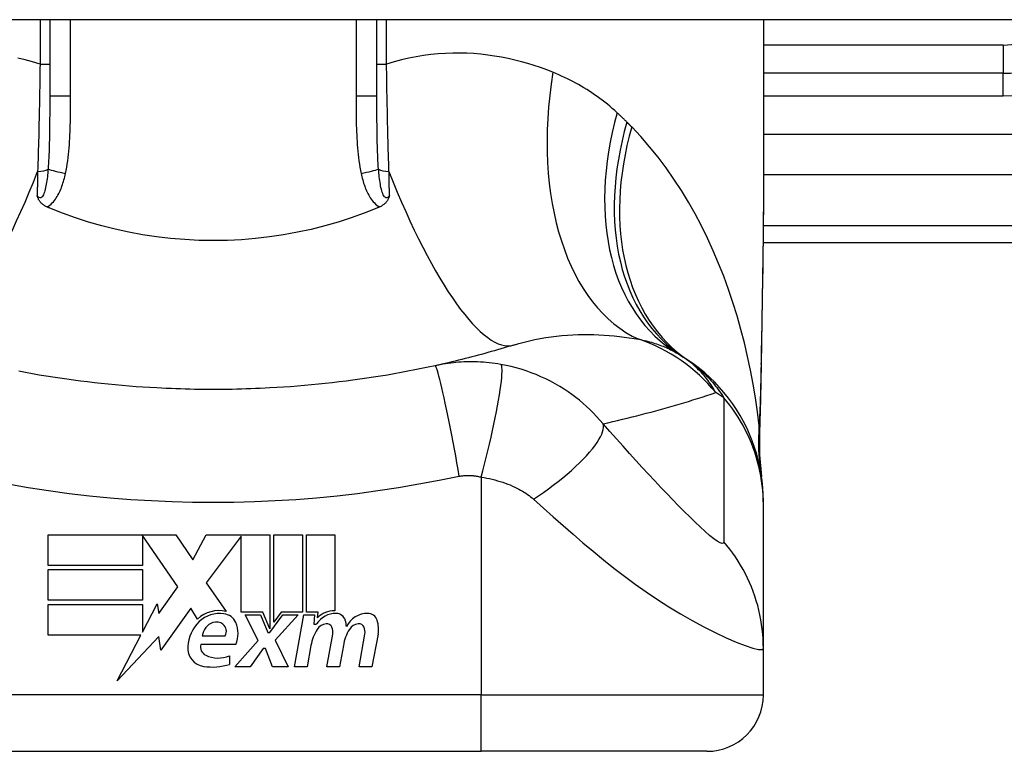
# Model space of a CAD drawing. Header units: inches. Extents: x 17 to 570, y 51 to 268.
# Tile 215 of 256: x 81.187 to 81.874, y 265.94 to 266.451. Entities that reach past the tile are written whole.
import ezdxf

# ---------------------------------------------------------------- set-up
doc = ezdxf.new("R2010")
doc.units = ezdxf.units.IN
doc.header["$MEASUREMENT"] = 0
doc.layers.add('Visible Edges(ANSI)', color=7, linetype='Continuous', lineweight=25)
doc.layers.add('Visible Tangent Edges(ANSI)', color=7, linetype='Continuous', lineweight=25)

msp = doc.modelspace()

# ---------------------------------------------------------------- linework, layer by layer
at = {"layer": 'Visible Edges(ANSI)'}
for p, q in [((136.77603, 266.45059), (77.17103, 266.45059)), ((81.20786, 266.45059), (81.20786, 266.3972)), ((81.43621, 266.3972), (81.43621, 266.45059)), ((81.70589, 266.45059), (81.70589, 266.32865)), ((81.87321, 266.41318), (81.70589, 266.41318)), ((81.7057, 266.29507), (82.07006, 266.29507)), ((81.70589, 266.11204), (81.70589, 266.11447)), ((81.70589, 266.01162), (81.70589, 266.11204)), ((81.20676, 266.09081), (81.29596, 266.09081)), ((81.20676, 266.06941), (81.20676, 266.09081)), ((81.27256, 266.09041), (81.27256, 266.06941)), ((81.29716, 266.05461), (81.27256, 266.09041)), ((81.29596, 266.09081), (81.3077, 266.0734)), ((81.3077, 266.0734), (81.31696, 266.09081)), ((81.31696, 266.09081), (81.36156, 266.09081)), ((81.34156, 266.08998), (81.31716, 266.05731)), ((81.34156, 266.03691), (81.34156, 266.08998)), ((81.36156, 266.09081), (81.36156, 266.02514)), ((81.36436, 266.03001), (81.36436, 266.09081)), ((81.36436, 266.09081), (81.38416, 266.09081)), ((81.38416, 266.09081), (81.38416, 266.03691)), ((81.38696, 266.03691), (81.38696, 266.09081)), ((81.38696, 266.09081), (81.40676, 266.09081)), ((81.40676, 266.09081), (81.40676, 266.03781)), ((81.27256, 266.06941), (81.20676, 266.06941)), ((81.20676, 266.04521), (81.20676, 266.06661)), ((81.20676, 266.06661), (81.27256, 266.06661)), ((81.27256, 266.06661), (81.27256, 266.04521)), ((81.28406, 266.03591), (81.29716, 266.05461)), ((81.31716, 266.05731), (81.33096, 266.03741)), ((81.27256, 266.04521), (81.20676, 266.04521)), ((81.20676, 266.04221), (81.27256, 266.04221)), ((81.20676, 266.02081), (81.20676, 266.04221)), ((81.27256, 266.02302), (81.28276, 266.04261)), ((81.27256, 266.04221), (81.27256, 266.02302)), ((81.28276, 266.04261), (81.28406, 266.03591)), ((81.30636, 266.03971), (81.28541, 266.01035)), ((81.31098, 266.03201), (81.30636, 266.03971)), ((81.35656, 266.03691), (81.34156, 266.03691)), ((81.35336, 266.01721), (81.34416, 266.03501)), ((81.34416, 266.03501), (81.35496, 266.03501)), ((81.35496, 266.03501), (81.36016, 266.02276)), ((81.36156, 266.02514), (81.35656, 266.03691)), ((81.36156, 266.02276), (81.37046, 266.03501)), ((81.36937, 266.03691), (81.36436, 266.03001)), ((81.38136, 266.03501), (81.36516, 266.01734)), ((81.38416, 266.03691), (81.36937, 266.03691)), ((81.37046, 266.03501), (81.38136, 266.03501)), ((81.37876, 265.99861), (81.38518, 266.03501)), ((81.38518, 266.03501), (81.39276, 266.03501)), ((81.39516, 266.03691), (81.38696, 266.03691)), ((81.39276, 266.03501), (81.3922, 266.02861)), ((81.3948, 266.03281), (81.39516, 266.03691)), ((81.3922, 266.02861), (81.39413, 266.02861)), ((81.27141, 266.02081), (81.20676, 266.02081)), ((81.25486, 265.98901), (81.27141, 266.02081)), ((81.31436, 266.02041), (81.33036, 266.02041)), ((81.36016, 266.02276), (81.36156, 266.02276)), ((81.40136, 265.99861), (81.40541, 266.02161)), ((81.42375, 265.99861), (81.42781, 266.02161)), ((81.43699, 266.02147), (81.43255, 265.99861)), ((81.28408, 266.01981), (81.25486, 265.98901)), ((81.28541, 266.01035), (81.28408, 266.01981)), ((81.33776, 266.01441), (81.31336, 266.01441)), ((81.33696, 265.99861), (81.35336, 266.01721)), ((81.36516, 266.01734), (81.37416, 265.99861)), ((81.3902, 266.01361), (81.38756, 265.99861)), ((81.4128, 266.01361), (81.41016, 265.99861)), ((81.35676, 266.01161), (81.34776, 265.99861)), ((81.35836, 266.01161), (81.35676, 266.01161)), ((81.36336, 265.99861), (81.35836, 266.01161)), ((81.70589, 265.97908), (81.70589, 266.01162)), ((81.33336, 266.00641), (81.33336, 266.00041)), ((81.34776, 265.99861), (81.33696, 265.99861)), ((81.37416, 265.99861), (81.36336, 265.99861)), ((81.38756, 265.99861), (81.37876, 265.99861)), ((81.41016, 265.99861), (81.40136, 265.99861)), ((81.43255, 265.99861), (81.42375, 265.99861)), ((81.13502, 265.93971), (81.50904, 265.93971)), ((81.66652, 265.93971), (81.50904, 265.93971))]:
    msp.add_line(p, q, dxfattribs=at)
at = {"layer": 'Visible Edges(ANSI)', "flags": 128}
for points in [[(81.20607, 266.3198), (81.2056, 266.32001), (81.20515, 266.32024), (81.20471, 266.32047), (81.20428, 266.32073), (81.20386, 266.321), (81.20345, 266.32128), (81.20305, 266.32158), (81.20268, 266.32189), (81.20231, 266.32222), (81.20196, 266.32256), (81.20163, 266.32292), (81.20133, 266.32328), (81.20105, 266.32364), (81.20079, 266.324), (81.20055, 266.32437), (81.20034, 266.32474), (81.20014, 266.32511), (81.19995, 266.32549), (81.19978, 266.32586), (81.19962, 266.32624), (81.19948, 266.32661), (81.19935, 266.32699), (81.19922, 266.32737), (81.1991, 266.32775)], [(81.44496, 266.32775), (81.44485, 266.32737), (81.44472, 266.32699), (81.44458, 266.32661), (81.44444, 266.32624), (81.44428, 266.32586), (81.44411, 266.32549), (81.44393, 266.32511), (81.44373, 266.32474), (81.44351, 266.32437), (81.44327, 266.324), (81.44302, 266.32364), (81.44274, 266.32328), (81.44243, 266.32292), (81.4421, 266.32256), (81.44175, 266.32222), (81.44139, 266.32189), (81.44101, 266.32158), (81.44062, 266.32128), (81.44021, 266.321), (81.43979, 266.32073), (81.43936, 266.32047), (81.43892, 266.32024), (81.43846, 266.32001), (81.438, 266.3198)], [(81.70589, 266.32865), (81.70575, 266.29963), (81.70539, 266.27013), (81.70491, 266.24024), (81.70443, 266.21007)], [(81.20786, 266.31904), (81.20778, 266.31907), (81.20771, 266.3191), (81.20764, 266.31914), (81.20756, 266.31917), (81.20749, 266.3192), (81.20741, 266.31923), (81.20734, 266.31926), (81.20726, 266.31929), (81.20719, 266.31932), (81.20711, 266.31936), (81.20704, 266.31939), (81.20696, 266.31942), (81.20689, 266.31945), (81.20681, 266.31948), (81.20674, 266.31952), (81.20666, 266.31955), (81.20659, 266.31958), (81.20652, 266.31961), (81.20644, 266.31964), (81.20637, 266.31967), (81.20629, 266.31971), (81.20622, 266.31974), (81.20614, 266.31977), (81.20607, 266.3198)], [(81.43621, 266.31904), (81.42732, 266.31548), (81.41828, 266.3122), (81.4091, 266.30923), (81.39979, 266.30655), (81.39035, 266.30418), (81.38079, 266.30211), (81.37111, 266.30035), (81.36135, 266.29891), (81.35154, 266.29779), (81.34169, 266.29698), (81.33182, 266.2965), (81.32192, 266.29635), (81.31202, 266.29651), (81.30211, 266.297), (81.29223, 266.29781), (81.28244, 266.29894), (81.27273, 266.30038), (81.26312, 266.30214), (81.25361, 266.3042), (81.24421, 266.30657), (81.23493, 266.30924), (81.22577, 266.31221), (81.21674, 266.31548), (81.20786, 266.31904)], [(81.438, 266.3198), (81.43792, 266.31977), (81.43785, 266.31974), (81.43777, 266.31971), (81.4377, 266.31967), (81.43762, 266.31964), (81.43755, 266.31961), (81.43748, 266.31958), (81.4374, 266.31955), (81.43733, 266.31952), (81.43725, 266.31948), (81.43718, 266.31945), (81.4371, 266.31942), (81.43703, 266.31939), (81.43695, 266.31936), (81.43688, 266.31932), (81.4368, 266.31929), (81.43673, 266.31926), (81.43665, 266.31923), (81.43658, 266.3192), (81.4365, 266.31917), (81.43643, 266.31914), (81.43636, 266.3191), (81.43628, 266.31907), (81.43621, 266.31904)], [(81.53153, 266.2234), (81.52933, 266.22272), (81.52712, 266.22205), (81.5249, 266.22138), (81.52267, 266.22072), (81.52044, 266.22007), (81.5182, 266.21942), (81.51596, 266.21878), (81.51371, 266.21814), (81.51145, 266.21752), (81.50919, 266.2169), (81.50691, 266.21628), (81.50464, 266.21568), (81.50235, 266.21508), (81.50006, 266.21448), (81.49776, 266.2139), (81.49546, 266.21332), (81.49315, 266.21275), (81.49083, 266.21218), (81.4885, 266.21162), (81.48617, 266.21107), (81.48383, 266.21053), (81.48149, 266.20999), (81.47913, 266.20946), (81.47678, 266.20894)], [(81.47678, 266.20894), (81.47205, 266.20792), (81.46732, 266.20693), (81.46257, 266.20598), (81.45782, 266.20505), (81.45305, 266.20416), (81.44828, 266.20331), (81.4435, 266.20248), (81.43871, 266.20169), (81.43392, 266.20093), (81.42912, 266.2002), (81.42431, 266.1995), (81.4195, 266.19884), (81.41468, 266.19821), (81.40986, 266.19761), (81.40503, 266.19705), (81.4002, 266.19651), (81.39536, 266.19601), (81.39052, 266.19554), (81.38567, 266.19511), (81.38082, 266.1947), (81.37597, 266.19433), (81.37111, 266.19399), (81.36625, 266.19368), (81.36139, 266.19341)], [(81.70589, 266.11447), (81.7058, 266.11911), (81.70552, 266.12379), (81.70505, 266.12849), (81.70439, 266.13321), (81.70354, 266.13793), (81.70248, 266.14263), (81.70123, 266.14732), (81.69978, 266.15196), (81.69813, 266.15656), (81.69629, 266.1611), (81.69426, 266.16557), (81.69205, 266.16995), (81.68965, 266.17424), (81.68708, 266.17842), (81.68434, 266.18248), (81.68145, 266.18641), (81.6784, 266.19021), (81.67522, 266.19387), (81.67191, 266.19737), (81.66847, 266.20072), (81.66493, 266.2039), (81.66129, 266.20691), (81.65756, 266.20976), (81.65376, 266.21243)], [(81.70443, 266.21007), (81.70393, 266.18576), (81.70309, 266.16197)], [(81.28267, 266.19341), (81.27781, 266.19368), (81.27295, 266.19399), (81.2681, 266.19433), (81.26324, 266.1947), (81.25839, 266.19511), (81.25355, 266.19554), (81.24871, 266.19601), (81.24387, 266.19651), (81.23903, 266.19705), (81.2342, 266.19761), (81.22938, 266.19821), (81.22456, 266.19884), (81.21975, 266.1995), (81.21494, 266.2002), (81.21014, 266.20093), (81.20535, 266.20169), (81.20056, 266.20248), (81.19579, 266.20331), (81.19101, 266.20416), (81.18625, 266.20505)], [(81.36139, 266.19341), (81.35811, 266.19324), (81.35484, 266.19309), (81.35156, 266.19295), (81.34828, 266.19282), (81.345, 266.19271), (81.34172, 266.19262), (81.33844, 266.19254), (81.33516, 266.19247), (81.33188, 266.19242), (81.3286, 266.19239), (81.32531, 266.19236), (81.32203, 266.19236), (81.31875, 266.19236), (81.31547, 266.19239), (81.31219, 266.19242), (81.30891, 266.19247), (81.30562, 266.19254), (81.30234, 266.19262), (81.29906, 266.19271), (81.29578, 266.19282), (81.29251, 266.19295), (81.28923, 266.19309), (81.28595, 266.19324), (81.28267, 266.19341)], [(81.70309, 266.16197), (81.70314, 266.14679), (81.70463, 266.13167)]]:
    msp.add_lwpolyline(points, dxfattribs=at)
at = {"layer": 'Visible Edges(ANSI)'}
for centre, radius, start, end in [((81.87321, 266.49192), 0.07874, 270, 328.33849), ((81.58473, 266.1165), 0.11811, 56.47918, 58.69993), ((81.32203, 265.71992), 0.59381, 56.03787, 56.47918), ((81.32604, 266.01597), 0.022, 77.07905, 133.17854), ((81.32604, 266.01597), 0.01992, 80.40854, 134.16843), ((81.32849, 266.02552), 0.01013, 23.84447, 85.08017), ((81.40761, 266.02), 0.016, 89.47765, 147.41137), ((81.40642, 266.02182), 0.016, 88.79525, 136.5849), ((81.4077, 266.02924), 0.00676, 16.9928, 89.47765), ((81.42967, 266.01963), 0.01637, 89.6788, 153.95078), ((81.42972, 266.029), 0.007, 18.47479, 89.6788), ((81.33065, 266.01122), 0.02654, 134.16843, 176.56465), ((81.32547, 266.01905), 0.0112, 109.37968, 172.99755), ((81.32418, 266.02273), 0.0073, 51.16516, 109.37968), ((81.32477, 266.02346), 0.00637, 331.45471, 51.16516), ((81.32056, 266.02201), 0.0188, 336.15553, 23.84447), ((81.40165, 266.02034), 0.0084, 96.03001, 147.59924), ((81.40119, 266.02472), 0.004, 23.55712, 96.03001), ((81.3958, 266.0256), 0.0192, 3.6169, 16.9928), ((81.42405, 266.02034), 0.0084, 96.10268, 147.60833), ((81.42358, 266.02472), 0.004, 23.54875, 96.10268), ((81.41815, 266.02513), 0.0192, 349, 18.47479), ((81.42073, 266.00823), 0.031, 147.59924, 170), ((81.39734, 266.02304), 0.0082, 350, 23.55712), ((81.44341, 266.00867), 0.031, 148.55841, 170.82565), ((81.41973, 266.02304), 0.0082, 349.9922, 23.54875), ((81.3195, 266.0126), 0.0064, 163.52609, 244.67838), ((81.31729, 266.01203), 0.01315, 176.56465, 261.56052), ((81.32551, 266.02531), 0.02046, 244.67838, 292.56091), ((81.3213, 266.03905), 0.04048, 261.56052, 287.33425), ((81.66652, 265.97908), 0.03937, 270, 0)]:
    msp.add_arc(centre, radius, start, end, dxfattribs=at)
at = {"layer": 'Visible Tangent Edges(ANSI)'}
for p, q in [((81.20112, 266.45059), (81.20112, 266.41964)), ((81.22244, 266.3972), (81.22244, 266.45059)), ((81.42163, 266.45059), (81.42163, 266.3972)), ((81.44295, 266.41964), (81.44295, 266.45059)), ((81.87321, 266.43287), (81.70589, 266.43287)), ((81.87321, 266.43287), (81.87321, 266.41318)), ((81.20112, 266.41964), (81.20786, 266.41964)), ((81.43621, 266.41964), (81.44295, 266.41964)), ((81.87321, 266.39744), (81.87321, 266.41318)), ((81.22244, 266.3972), (81.20786, 266.3972)), ((81.43621, 266.3972), (81.42163, 266.3972)), ((81.70589, 266.39744), (81.87321, 266.39744)), ((82.29598, 266.37044), (81.70589, 266.37044)), ((81.70589, 266.3426), (82.24995, 266.3426)), ((82.07006, 266.30661), (81.70581, 266.30661)), ((81.50904, 266.13116), (81.50904, 265.97908)), ((81.50904, 265.97908), (81.13502, 265.97908)), ((81.50904, 265.93971), (81.50904, 265.97908)), ((81.50904, 265.97908), (81.70589, 265.97908))]:
    msp.add_line(p, q, dxfattribs=at)
at = {"layer": 'Visible Tangent Edges(ANSI)', "flags": 128}
for points in [[(81.55905, 266.41383), (81.55476, 266.41551), (81.5504, 266.41709), (81.54599, 266.41858), (81.54151, 266.41997), (81.53699, 266.42125), (81.5324, 266.42242), (81.52777, 266.42348), (81.52309, 266.42441), (81.51836, 266.42522), (81.51358, 266.42591), (81.50876, 266.42646), (81.5039, 266.42687), (81.499, 266.42715), (81.49406, 266.42728), (81.48908, 266.42726), (81.48407, 266.42708), (81.47902, 266.42675), (81.47393, 266.42625), (81.46881, 266.42559), (81.46366, 266.42475), (81.4585, 266.42374), (81.45332, 266.42256), (81.44813, 266.42119), (81.44295, 266.41964)], [(81.20112, 266.41964), (81.19593, 266.42119), (81.19075, 266.42256), (81.18557, 266.42374)], [(81.20112, 266.41964), (81.20107, 266.41643), (81.20103, 266.41323), (81.20098, 266.41002), (81.20093, 266.40682), (81.20088, 266.40361), (81.20083, 266.40042), (81.20077, 266.39722), (81.20071, 266.39404), (81.20065, 266.39086), (81.20059, 266.38769), (81.20052, 266.38454), (81.20045, 266.38139), (81.20038, 266.37825), (81.20031, 266.37512), (81.20023, 266.372), (81.20016, 266.36889), (81.20008, 266.3658), (81.19999, 266.36271), (81.19991, 266.35964), (81.19982, 266.35658), (81.19973, 266.35354), (81.19964, 266.35051), (81.19954, 266.34749), (81.19944, 266.3445)], [(81.44462, 266.3445), (81.44452, 266.34749), (81.44443, 266.35051), (81.44434, 266.35354), (81.44425, 266.35658), (81.44416, 266.35964), (81.44407, 266.36271), (81.44399, 266.3658), (81.44391, 266.36889), (81.44383, 266.372), (81.44376, 266.37512), (81.44368, 266.37825), (81.44361, 266.38139), (81.44355, 266.38454), (81.44348, 266.38769), (81.44342, 266.39086), (81.44336, 266.39404), (81.4433, 266.39722), (81.44324, 266.40042), (81.44319, 266.40361), (81.44313, 266.40682), (81.44308, 266.41002), (81.44304, 266.41323), (81.44299, 266.41643), (81.44295, 266.41964)], [(81.60384, 266.38562), (81.60217, 266.38714), (81.60047, 266.38863), (81.59876, 266.39009), (81.59702, 266.39152), (81.59528, 266.39291), (81.59351, 266.39428), (81.59173, 266.39562), (81.58993, 266.39692), (81.58812, 266.3982), (81.58628, 266.39945), (81.58444, 266.40066), (81.58258, 266.40185), (81.5807, 266.40301), (81.57881, 266.40413), (81.5769, 266.40523), (81.57497, 266.4063), (81.57303, 266.40734), (81.57108, 266.40835), (81.56911, 266.40934), (81.56713, 266.41029), (81.56513, 266.41122), (81.56311, 266.41212), (81.56109, 266.41299), (81.55905, 266.41383)], [(81.20786, 266.3972), (81.20786, 266.39496), (81.20786, 266.39273), (81.20786, 266.39051), (81.20785, 266.38829), (81.20784, 266.38608), (81.20784, 266.38388), (81.20782, 266.38169), (81.20781, 266.37951), (81.20779, 266.37734), (81.20777, 266.37518), (81.20775, 266.37303), (81.20772, 266.37089), (81.20768, 266.36876), (81.20764, 266.36664), (81.20759, 266.36453), (81.20754, 266.36244), (81.20747, 266.36036), (81.2074, 266.35829), (81.20732, 266.35624), (81.20723, 266.35421), (81.20713, 266.35219), (81.20701, 266.3502), (81.20688, 266.34823), (81.20674, 266.34627)], [(81.21888, 266.34314), (81.21934, 266.34535), (81.21975, 266.34757), (81.22012, 266.34981), (81.22045, 266.35205), (81.22074, 266.35429), (81.22099, 266.35654), (81.22122, 266.35879), (81.22142, 266.36105), (81.22159, 266.36331), (81.22174, 266.36556), (81.22188, 266.36782), (81.22199, 266.37008), (81.22208, 266.37234), (81.22216, 266.3746), (81.22223, 266.37686), (81.22228, 266.37912), (81.22233, 266.38138), (81.22236, 266.38364), (81.22239, 266.3859), (81.22241, 266.38816), (81.22242, 266.39042), (81.22243, 266.39268), (81.22244, 266.39494), (81.22244, 266.3972)], [(81.42163, 266.3972), (81.42163, 266.39494), (81.42163, 266.39268), (81.42164, 266.39042), (81.42166, 266.38816), (81.42168, 266.3859), (81.4217, 266.38364), (81.42174, 266.38138), (81.42178, 266.37912), (81.42184, 266.37686), (81.4219, 266.3746), (81.42198, 266.37234), (81.42208, 266.37008), (81.42219, 266.36782), (81.42232, 266.36556), (81.42247, 266.36331), (81.42265, 266.36105), (81.42284, 266.35879), (81.42307, 266.35654), (81.42332, 266.35429), (81.42361, 266.35205), (81.42394, 266.34981), (81.42431, 266.34757), (81.42472, 266.34535), (81.42518, 266.34314)], [(81.43733, 266.34627), (81.43718, 266.34823), (81.43705, 266.3502), (81.43694, 266.35219), (81.43683, 266.35421), (81.43674, 266.35624), (81.43666, 266.35829), (81.43659, 266.36036), (81.43653, 266.36244), (81.43647, 266.36453), (81.43642, 266.36664), (81.43638, 266.36876), (81.43635, 266.37089), (81.43632, 266.37303), (81.43629, 266.37518), (81.43627, 266.37734), (81.43625, 266.37951), (81.43624, 266.38169), (81.43623, 266.38388), (81.43622, 266.38608), (81.43621, 266.38829), (81.43621, 266.39051), (81.43621, 266.39273), (81.43621, 266.39496), (81.43621, 266.3972)], [(81.61066, 266.37908), (81.61038, 266.37936), (81.6101, 266.37964), (81.60982, 266.37991), (81.60954, 266.38019), (81.60926, 266.38047), (81.60898, 266.38074), (81.6087, 266.38102), (81.60841, 266.38129), (81.60813, 266.38157), (81.60785, 266.38184), (81.60757, 266.38212), (81.60728, 266.38239), (81.607, 266.38266), (81.60671, 266.38293), (81.60643, 266.38321), (81.60614, 266.38348), (81.60586, 266.38375), (81.60557, 266.38402), (81.60528, 266.38429), (81.605, 266.38455), (81.60471, 266.38482), (81.60442, 266.38509), (81.60413, 266.38536), (81.60384, 266.38562)], [(81.614, 266.3757), (81.61386, 266.37584), (81.61373, 266.37598), (81.61359, 266.37612), (81.61345, 266.37626), (81.61331, 266.3764), (81.61317, 266.37654), (81.61303, 266.37668), (81.61289, 266.37682), (81.61275, 266.37697), (81.61261, 266.37711), (81.61248, 266.37725), (81.61234, 266.37739), (81.6122, 266.37753), (81.61206, 266.37767), (81.61192, 266.37781), (81.61178, 266.37795), (81.61164, 266.37809), (81.6115, 266.37823), (81.61136, 266.37838), (81.61122, 266.37852), (81.61108, 266.37866), (81.61094, 266.3788), (81.6108, 266.37894), (81.61066, 266.37908)], [(81.70297, 266.16703), (81.70178, 266.17676), (81.70038, 266.18646), (81.69877, 266.19614), (81.69695, 266.20578), (81.69492, 266.21537), (81.69267, 266.22491), (81.69021, 266.23437), (81.68754, 266.24377), (81.68465, 266.25307), (81.68154, 266.26229), (81.67821, 266.27139), (81.67467, 266.28038), (81.6709, 266.28924), (81.6669, 266.29797), (81.66269, 266.30656), (81.65824, 266.315), (81.65356, 266.32328), (81.64864, 266.33139), (81.64348, 266.33933), (81.63807, 266.34707), (81.63242, 266.35459), (81.62652, 266.36189), (81.62039, 266.36893), (81.614, 266.3757)], [(81.20674, 266.34627), (81.20662, 266.34489), (81.2065, 266.34352), (81.20636, 266.34216), (81.20621, 266.34081), (81.20605, 266.33949), (81.20587, 266.33819), (81.20569, 266.33692), (81.20548, 266.33568), (81.20526, 266.33447), (81.20501, 266.33331), (81.20475, 266.33219), (81.20446, 266.33112), (81.20414, 266.3301), (81.2038, 266.32916), (81.20342, 266.32831), (81.20301, 266.32758), (81.20256, 266.32699), (81.20209, 266.32655), (81.2016, 266.32629), (81.20109, 266.32622), (81.20058, 266.32636), (81.20007, 266.32667), (81.19957, 266.32714), (81.1991, 266.32775)], [(81.19944, 266.3445), (81.19943, 266.34379), (81.19941, 266.34309), (81.1994, 266.34238), (81.19938, 266.34168), (81.19937, 266.34097), (81.19936, 266.34027), (81.19934, 266.33957), (81.19933, 266.33887), (81.19931, 266.33817), (81.1993, 266.33747), (81.19928, 266.33677), (81.19927, 266.33607), (81.19926, 266.33537), (81.19924, 266.33468), (81.19923, 266.33398), (81.19921, 266.33329), (81.1992, 266.33259), (81.19919, 266.3319), (81.19917, 266.3312), (81.19916, 266.33051), (81.19914, 266.32982), (81.19913, 266.32913), (81.19912, 266.32844), (81.1991, 266.32775)], [(81.44496, 266.32775), (81.44449, 266.32714), (81.444, 266.32667), (81.44349, 266.32636), (81.44298, 266.32622), (81.44247, 266.32629), (81.44197, 266.32655), (81.4415, 266.32699), (81.44106, 266.32758), (81.44065, 266.32831), (81.44027, 266.32916), (81.43992, 266.3301), (81.4396, 266.33112), (81.43932, 266.33219), (81.43905, 266.33331), (81.43881, 266.33447), (81.43859, 266.33568), (81.43838, 266.33692), (81.43819, 266.33819), (81.43802, 266.33949), (81.43785, 266.34081), (81.43771, 266.34216), (81.43757, 266.34352), (81.43744, 266.34489), (81.43733, 266.34627)], [(81.44496, 266.32775), (81.44495, 266.32844), (81.44494, 266.32913), (81.44492, 266.32982), (81.44491, 266.33051), (81.44489, 266.3312), (81.44488, 266.3319), (81.44487, 266.33259), (81.44485, 266.33329), (81.44484, 266.33398), (81.44482, 266.33468), (81.44481, 266.33537), (81.4448, 266.33607), (81.44478, 266.33677), (81.44477, 266.33747), (81.44475, 266.33817), (81.44474, 266.33887), (81.44472, 266.33957), (81.44471, 266.34027), (81.44469, 266.34097), (81.44468, 266.34168), (81.44467, 266.34238), (81.44465, 266.34309), (81.44464, 266.34379), (81.44462, 266.3445)], [(81.20607, 266.3198), (81.20704, 266.3204), (81.20795, 266.32107), (81.20882, 266.32181), (81.20964, 266.32261), (81.21041, 266.32345), (81.21114, 266.32433), (81.21182, 266.32524), (81.21246, 266.32618), (81.21306, 266.32714), (81.21362, 266.32812), (81.21415, 266.32913), (81.21465, 266.33014), (81.21513, 266.33118), (81.21558, 266.33223), (81.216, 266.33328), (81.2164, 266.33436), (81.21677, 266.33544), (81.21713, 266.33652), (81.21747, 266.33762), (81.21779, 266.33872), (81.21809, 266.33982), (81.21837, 266.34093), (81.21863, 266.34203), (81.21888, 266.34314)], [(81.42518, 266.34314), (81.42543, 266.34203), (81.4257, 266.34093), (81.42598, 266.33982), (81.42628, 266.33872), (81.4266, 266.33762), (81.42693, 266.33652), (81.42729, 266.33544), (81.42767, 266.33436), (81.42807, 266.33328), (81.42849, 266.33222), (81.42894, 266.33118), (81.42941, 266.33014), (81.42991, 266.32913), (81.43045, 266.32812), (81.43101, 266.32714), (81.43161, 266.32618), (81.43225, 266.32524), (81.43293, 266.32433), (81.43365, 266.32345), (81.43443, 266.32261), (81.43525, 266.32181), (81.43611, 266.32107), (81.43703, 266.3204), (81.438, 266.3198)], [(81.70589, 266.32865), (81.70589, 266.32387), (81.70587, 266.31908), (81.70585, 266.31428), (81.70581, 266.30947), (81.70577, 266.30463), (81.70572, 266.29979), (81.70567, 266.29493), (81.70561, 266.29006), (81.70554, 266.28518), (81.70547, 266.28028), (81.7054, 266.27537), (81.70532, 266.27045), (81.70524, 266.26552), (81.70515, 266.26058), (81.70506, 266.25563), (81.70498, 266.25067), (81.70489, 266.2457), (81.7048, 266.24072), (81.70471, 266.23573), (81.70462, 266.23073), (81.70453, 266.22573), (81.70444, 266.22071), (81.70435, 266.21569), (81.70427, 266.21066)], [(81.53153, 266.2234), (81.53522, 266.2245), (81.53894, 266.2255), (81.54268, 266.22641), (81.54645, 266.22723), (81.55022, 266.22796), (81.554, 266.2286), (81.55779, 266.22915), (81.56157, 266.22962), (81.56534, 266.23001), (81.56909, 266.23031), (81.57282, 266.23053), (81.57653, 266.23068), (81.58023, 266.23075), (81.5839, 266.23076), (81.58755, 266.23069), (81.59117, 266.23056), (81.59477, 266.23037), (81.59834, 266.23011), (81.60188, 266.2298), (81.60539, 266.22943), (81.60886, 266.22901), (81.6123, 266.22853), (81.61569, 266.22801), (81.61904, 266.22745)], [(81.61904, 266.22745), (81.62034, 266.22718), (81.62163, 266.2269), (81.6229, 266.22661), (81.62415, 266.2263), (81.62539, 266.22598), (81.62662, 266.22565), (81.62783, 266.2253), (81.62903, 266.22494), (81.63021, 266.22457), (81.63137, 266.22419), (81.63252, 266.22379), (81.63365, 266.22338), (81.63477, 266.22296), (81.63588, 266.22252), (81.63697, 266.22207), (81.63804, 266.22161), (81.6391, 266.22113), (81.64014, 266.22064), (81.64117, 266.22014), (81.64219, 266.21962), (81.64319, 266.21909), (81.64417, 266.21855), (81.64514, 266.21799), (81.64609, 266.21742)], [(81.67265, 266.19017), (81.67205, 266.19128), (81.67142, 266.19238), (81.67076, 266.19347), (81.67008, 266.19457), (81.66937, 266.19565), (81.66864, 266.19673), (81.66788, 266.19781), (81.66709, 266.19888), (81.66628, 266.19995), (81.66543, 266.20101), (81.66455, 266.20206), (81.66364, 266.20311), (81.6627, 266.20415), (81.66173, 266.20518), (81.66073, 266.2062), (81.65969, 266.20722), (81.65861, 266.20823), (81.6575, 266.20922), (81.65635, 266.21021), (81.65515, 266.21118), (81.65392, 266.21215), (81.65264, 266.2131), (81.65132, 266.21404), (81.64996, 266.21497)], [(81.52278, 266.20987), (81.5207, 266.21021), (81.51864, 266.21053), (81.51659, 266.2108), (81.51457, 266.21103), (81.51255, 266.21123), (81.51053, 266.21139), (81.50849, 266.21151), (81.5065, 266.21161), (81.50455, 266.21166), (81.50263, 266.21169), (81.50073, 266.21168), (81.49884, 266.21164), (81.49697, 266.21158), (81.49511, 266.21148), (81.49325, 266.21135), (81.49139, 266.2112), (81.48954, 266.21102), (81.4877, 266.21081), (81.48586, 266.21057), (81.48403, 266.2103), (81.4822, 266.21), (81.48039, 266.20967), (81.47858, 266.20932), (81.47678, 266.20894)], [(81.49371, 266.13182), (81.49289, 266.13646), (81.49204, 266.14118), (81.49116, 266.14596), (81.49027, 266.15079), (81.48936, 266.15561), (81.48844, 266.16041), (81.48752, 266.16514), (81.4866, 266.16978), (81.48568, 266.17428), (81.48479, 266.17862), (81.48392, 266.18275), (81.48307, 266.18664), (81.48226, 266.19027), (81.4815, 266.19361), (81.48078, 266.19664), (81.4801, 266.19934), (81.47949, 266.20171), (81.47893, 266.20374), (81.47842, 266.20542), (81.47798, 266.20676), (81.47759, 266.20777), (81.47726, 266.20846), (81.47699, 266.20884), (81.47678, 266.20894)], [(81.50904, 266.13116), (81.5102, 266.13566), (81.51136, 266.14024), (81.51251, 266.14489), (81.51364, 266.14958), (81.51475, 266.15429), (81.51582, 266.15898), (81.51686, 266.16362), (81.51784, 266.16818), (81.51876, 266.17263), (81.51962, 266.17693), (81.5204, 266.18105), (81.52111, 266.18497), (81.52173, 266.18866), (81.52227, 266.19209), (81.52271, 266.19525), (81.52306, 266.19811), (81.52332, 266.20066), (81.52349, 266.2029), (81.52357, 266.20483), (81.52357, 266.20644), (81.52348, 266.20774), (81.52332, 266.20873), (81.52308, 266.20944), (81.52278, 266.20987)], [(81.59402, 266.16844), (81.5918, 266.17104), (81.58952, 266.17355), (81.5872, 266.17597), (81.58484, 266.1783), (81.58242, 266.18056), (81.57997, 266.18272), (81.57747, 266.18481), (81.57492, 266.18683), (81.57232, 266.18877), (81.56967, 266.19064), (81.56692, 266.19248), (81.56387, 266.19438), (81.56058, 266.19631), (81.55728, 266.1981), (81.55398, 266.19976), (81.55064, 266.20131), (81.54725, 266.20276), (81.54382, 266.20411), (81.54036, 266.20534), (81.53688, 266.20647), (81.53337, 266.20749), (81.52984, 266.20839), (81.52631, 266.20918), (81.52278, 266.20987)], [(81.65376, 266.21243), (81.65482, 266.2117), (81.65587, 266.21095), (81.65692, 266.21017), (81.65797, 266.20937), (81.65901, 266.20854), (81.66005, 266.20769), (81.66109, 266.2068), (81.66212, 266.20589), (81.66316, 266.20495), (81.66419, 266.20398), (81.66521, 266.20297), (81.66624, 266.20194), (81.66726, 266.20087), (81.66828, 266.19976), (81.6693, 266.19862), (81.67031, 266.19745), (81.67132, 266.19623), (81.67233, 266.19498), (81.67334, 266.19369), (81.67434, 266.19236), (81.67534, 266.19099), (81.67634, 266.18957), (81.67733, 266.18811), (81.67832, 266.1866)], [(81.70427, 266.21066), (81.70424, 266.20881), (81.7042, 266.20696), (81.70417, 266.20511), (81.70413, 266.20327), (81.70409, 266.20143), (81.70405, 266.19959), (81.70401, 266.19776), (81.70397, 266.19592), (81.70392, 266.19409), (81.70387, 266.19227), (81.70383, 266.19044), (81.70377, 266.18862), (81.70372, 266.1868), (81.70366, 266.18499), (81.70361, 266.18317), (81.70354, 266.18137), (81.70348, 266.17956), (81.70342, 266.17776), (81.70335, 266.17596), (81.70328, 266.17417), (81.70321, 266.17238), (81.70313, 266.17059), (81.70305, 266.16881), (81.70297, 266.16703)], [(81.70443, 266.21007), (81.70443, 266.21009), (81.70443, 266.21012), (81.70443, 266.21014), (81.70443, 266.21017), (81.70442, 266.21019), (81.70442, 266.21022), (81.70442, 266.21024), (81.70441, 266.21027), (81.70441, 266.21029), (81.7044, 266.21032), (81.7044, 266.21034), (81.70439, 266.21037), (81.70438, 266.21039), (81.70438, 266.21041), (81.70437, 266.21044), (81.70436, 266.21046), (81.70435, 266.21049), (81.70434, 266.21051), (81.70433, 266.21054), (81.70432, 266.21056), (81.70431, 266.21058), (81.70429, 266.21061), (81.70428, 266.21063), (81.70427, 266.21066)], [(81.59402, 266.16844), (81.59742, 266.16919), (81.6008, 266.16997), (81.60418, 266.17075), (81.60754, 266.17155), (81.61089, 266.17236), (81.61424, 266.17319), (81.61757, 266.17402), (81.62089, 266.17487), (81.6242, 266.17574), (81.6275, 266.17661), (81.63079, 266.1775), (81.63407, 266.1784), (81.63734, 266.17931), (81.64061, 266.18024), (81.64386, 266.18117), (81.6471, 266.18213), (81.65033, 266.18309), (81.65355, 266.18406), (81.65675, 266.18505), (81.65995, 266.18605), (81.66314, 266.18706), (81.66632, 266.18809), (81.66949, 266.18912), (81.67265, 266.19017)], [(81.67832, 266.1866), (81.67832, 266.1824), (81.67832, 266.1782), (81.67832, 266.17402), (81.67832, 266.16984), (81.67832, 266.16565), (81.67832, 266.16146), (81.67832, 266.15728), (81.67832, 266.15309), (81.67832, 266.14891), (81.67832, 266.14472), (81.67832, 266.14054), (81.67832, 266.13635), (81.67832, 266.13216), (81.67832, 266.12798), (81.67832, 266.12379), (81.67832, 266.11961), (81.67832, 266.11542), (81.67832, 266.11124), (81.67832, 266.10705), (81.67832, 266.10287), (81.67832, 266.09868), (81.67832, 266.09448), (81.67831, 266.09031), (81.67835, 266.08608)], [(81.70589, 266.11204), (81.70584, 266.11536), (81.7057, 266.11868), (81.70545, 266.12202), (81.70511, 266.12536), (81.70467, 266.12869), (81.70413, 266.13203), (81.70349, 266.13536), (81.70274, 266.13867), (81.7019, 266.14196), (81.70096, 266.14524), (81.69992, 266.14849), (81.69878, 266.15171), (81.69755, 266.15489), (81.69623, 266.15804), (81.69481, 266.16114), (81.6933, 266.1642), (81.69171, 266.16721), (81.69003, 266.17017), (81.68826, 266.17306), (81.68642, 266.1759), (81.6845, 266.17868), (81.68251, 266.18139), (81.68045, 266.18403), (81.67832, 266.1866)], [(81.5455, 266.11575), (81.54899, 266.11811), (81.55245, 266.12053), (81.55589, 266.12301), (81.55928, 266.12553), (81.5626, 266.12809), (81.56584, 266.13068), (81.56898, 266.13329), (81.57199, 266.1359), (81.57486, 266.13849), (81.57758, 266.14106), (81.58013, 266.1436), (81.58249, 266.14609), (81.58465, 266.14851), (81.58661, 266.15086), (81.58835, 266.15313), (81.58986, 266.1553), (81.59115, 266.15737), (81.59222, 266.15932), (81.59306, 266.16116), (81.59367, 266.16287), (81.59407, 266.16446), (81.59425, 266.16591), (81.59424, 266.16724), (81.59402, 266.16844)], [(81.67835, 266.08608), (81.6781, 266.08504), (81.67723, 266.08475), (81.67576, 266.08522), (81.67374, 266.08639), (81.67126, 266.08818), (81.66841, 266.0905), (81.66525, 266.09325), (81.66186, 266.09635), (81.65828, 266.09974), (81.65455, 266.10337), (81.6507, 266.1072), (81.64674, 266.1112), (81.6427, 266.11535), (81.63857, 266.11964), (81.63438, 266.12404), (81.63012, 266.12857), (81.6258, 266.1332), (81.62141, 266.13794), (81.61698, 266.14277), (81.6125, 266.14769), (81.60797, 266.15271), (81.60337, 266.15785), (81.5987, 266.16312), (81.59402, 266.16844)], [(81.70307, 266.16405), (81.70306, 266.16412), (81.70306, 266.16419), (81.70306, 266.16427), (81.70305, 266.16436), (81.70305, 266.16444), (81.70304, 266.16454), (81.70304, 266.16464), (81.70304, 266.16474), (81.70303, 266.16485), (81.70303, 266.16496), (81.70302, 266.16508), (81.70302, 266.1652), (81.70302, 266.16533), (81.70301, 266.16547), (81.70301, 266.1656), (81.703, 266.16574), (81.703, 266.16589), (81.703, 266.16604), (81.70299, 266.1662), (81.70299, 266.16635), (81.70298, 266.16652), (81.70298, 266.16668), (81.70298, 266.16686), (81.70297, 266.16703)], [(81.70309, 266.16197), (81.70309, 266.16205), (81.7031, 266.16214), (81.7031, 266.16223), (81.7031, 266.16232), (81.7031, 266.1624), (81.7031, 266.16249), (81.70311, 266.16258), (81.70311, 266.16266), (81.70311, 266.16275), (81.70311, 266.16284), (81.70311, 266.16293), (81.70311, 266.16301), (81.70311, 266.1631), (81.7031, 266.16319), (81.7031, 266.16327), (81.7031, 266.16336), (81.7031, 266.16345), (81.70309, 266.16353), (81.70309, 266.16362), (81.70309, 266.16371), (81.70308, 266.16379), (81.70308, 266.16388), (81.70307, 266.16397), (81.70307, 266.16405)], [(81.17866, 266.12638), (81.19286, 266.12394), (81.20711, 266.12177), (81.2214, 266.11985), (81.23571, 266.1182), (81.25006, 266.1168), (81.26443, 266.11565), (81.27881, 266.11476), (81.29321, 266.11413), (81.30762, 266.11374), (81.32203, 266.11362), (81.33645, 266.11374), (81.35085, 266.11413), (81.36525, 266.11476), (81.37964, 266.11565), (81.39401, 266.1168), (81.40835, 266.1182), (81.42267, 266.11985), (81.43695, 266.12177), (81.4512, 266.12394), (81.46541, 266.12638), (81.47957, 266.12908), (81.49371, 266.13182)], [(81.49371, 266.13182), (81.49432, 266.13193), (81.49494, 266.13202), (81.49555, 266.1321), (81.49617, 266.13217), (81.49679, 266.13223), (81.49741, 266.13227), (81.49803, 266.13231), (81.49866, 266.13234), (81.49928, 266.13235), (81.49991, 266.13235), (81.50053, 266.13235), (81.50116, 266.13233), (81.50179, 266.1323), (81.50242, 266.13226), (81.50306, 266.1322), (81.50371, 266.13214), (81.50436, 266.13206), (81.50504, 266.13197), (81.5057, 266.13187), (81.50637, 266.13175), (81.50703, 266.13163), (81.5077, 266.13149), (81.50837, 266.13133), (81.50904, 266.13116)], [(81.50904, 266.13116), (81.51096, 266.13084), (81.51288, 266.13049), (81.51478, 266.1301), (81.51667, 266.12967), (81.51854, 266.1292), (81.52039, 266.1287), (81.52221, 266.12816), (81.52401, 266.12759), (81.52576, 266.12699), (81.52748, 266.12635), (81.5292, 266.12568), (81.5309, 266.12496), (81.53246, 266.12426), (81.53385, 266.12357), (81.53518, 266.12288), (81.53646, 266.12217), (81.53771, 266.12144), (81.53893, 266.12069), (81.54011, 266.11992), (81.54126, 266.11913), (81.54237, 266.11831), (81.54345, 266.11748), (81.5445, 266.11663), (81.5455, 266.11575)], [(81.5455, 266.11575), (81.55238, 266.10961), (81.5593, 266.10344), (81.56619, 266.09733), (81.57307, 266.09129), (81.58001, 266.0853), (81.58706, 266.07936), (81.59421, 266.07349), (81.60149, 266.06771), (81.60891, 266.06203), (81.61647, 266.05646), (81.62418, 266.05102), (81.63204, 266.04573), (81.64003, 266.04062), (81.6481, 266.03571), (81.65622, 266.03105), (81.6643, 266.02668), (81.67223, 266.02267), (81.67985, 266.01907), (81.68695, 266.016), (81.6933, 266.01353), (81.69861, 266.01179), (81.7026, 266.01086), (81.70506, 266.0108), (81.70589, 266.01162)], [(81.70589, 266.01162), (81.70584, 266.01494), (81.7057, 266.01826), (81.70545, 266.0216), (81.70511, 266.02494), (81.70467, 266.02828), (81.70413, 266.03161), (81.70349, 266.03494), (81.70275, 266.03825), (81.70191, 266.04155), (81.70097, 266.04482), (81.69993, 266.04807), (81.69879, 266.05128), (81.69756, 266.05446), (81.69624, 266.05761), (81.69482, 266.0607), (81.69332, 266.06376), (81.69172, 266.06676), (81.69004, 266.06971), (81.68828, 266.0726), (81.68644, 266.07543), (81.68453, 266.07819), (81.68254, 266.08089), (81.68048, 266.08353), (81.67835, 266.08608)]]:
    msp.add_lwpolyline(points, dxfattribs=at)
at = {"layer": 'Visible Tangent Edges(ANSI)'}
for centre, radius, start, end in [((81.87321, 266.49192), 0.05906, 270, 315.58369), ((81.87321, 266.49192), 0.09449, 270, 334.06083), ((81.44275, 265.81932), 0.43633, 57.32435, 58.20432)]:
    msp.add_arc(centre, radius, start, end, dxfattribs=at)
for centre, major_axis, ratio, start_param, end_param in [((81.68059, 266.41383), (-0.05083, -0.19017), 0.604241, 4.872507, 6.187736), ((81.74836, 266.38562), (-0.10227, -0.1682), 0.678602, 5.103708, 6.283185), ((81.75867, 266.37908), (-0.10871, -0.16411), 0.689059, 5.140584, 6.283185), ((81.76373, 266.3757), (-0.10997, -0.16327), 0.696909, 5.151259, 6.283185), ((81.17092, 266.41139), (-0.05839, -0.18799), 0.249251, 0, 1.285379), ((81.19802, 266.34784), (0.00984, 0), 0.343453, 4.857789, 5.800686), ((81.22417, 266.34314), (-0.01927, 0.00402), 0.056853, 0.451678, 1.304606), ((81.41989, 266.34314), (-0.01927, -0.00402), 0.056853, 1.836987, 2.689915), ((81.44605, 266.34784), (0.00984, 0), 0.343453, 3.624092, 4.566988), ((81.47314, 266.41139), (0.05839, -0.18799), 0.249251, 4.997807, 6.283185), ((81.58211, 266.11562), (0.03746, -0.11201), 0.992002, 1.934247, 2.496049), ((81.89832, 266.16703), (-0.19409, -0.03285), 0.802573, 6.07533, 6.283185), ((81.89938, 266.16034), (-0.19475, -0.02867), 0.91694, 6.10346, 6.283185)]:
    msp.add_ellipse(centre, major_axis=major_axis, ratio=ratio, start_param=start_param, end_param=end_param, dxfattribs=at)

doc.saveas('drawing.dxf')
